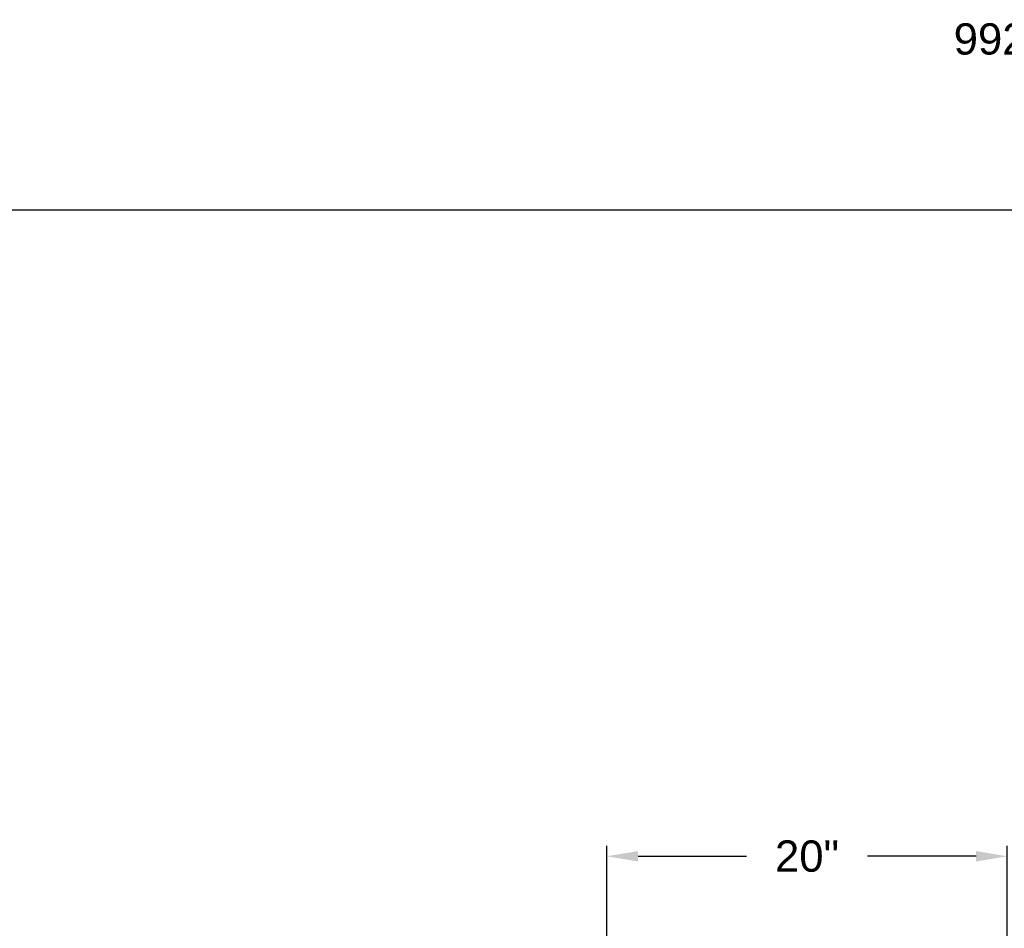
# Model space of a CAD drawing. Header units: inches. Extents: x 170 to 312, y 215 to 248.
# Tile 77 of 256: x 173.97 to 176.92, y 245.03 to 247.75. Entities that reach past the tile are written whole.
import ezdxf

# ---------------------------------------------------------------- set-up
doc = ezdxf.new("R2010")
doc.units = ezdxf.units.IN
doc.header["$LTSCALE"] = 0.25
doc.header["$MEASUREMENT"] = 0
doc.layers.add('ANNOTATIONS', color=1, linetype='Continuous')
doc.styles.add('ARIAL', font='arial.ttf', dxfattribs={"height": 0.09375})
doc.dimstyles.new('STANDARD$0', dxfattribs={"dimtxt": 0.09375, "dimasz": 0.09375, "dimexe": 0.03125, "dimexo": 0.046875, "dimgap": 0.09, "dimtad": 0, "dimtih": 1, "dimtoh": 1, "dimdec": 4, "dimzin": 0, "dimdsep": 46, "dimtxsty": 'ARIAL', "dimcen": 0.09, "dimadec": 0, "dimazin": 0, "dimtfac": 1, "dimtdec": 4, "dimtofl": 0, "dimtmove": 0, "dimatfit": 1, "dimfxl": 1, "dimtolj": 1, "dimtzin": 0, "dimarcsym": 0})

# ---------------------------------------------------------------- blocks, each defined once
blk = doc.blocks.new('*D23')
at = {"layer": 'ANNOTATIONS', "color": 0, "lineweight": -2, "transparency": 16777216}
for p, q in [((175.7312, 244.667), (175.7312, 245.2746)), ((176.9319, 243.2737), (176.9319, 245.2746)), ((175.825, 245.2433), (176.1505, 245.2433)), ((176.8382, 245.2433), (176.5127, 245.2433))]:
    blk.add_line(p, q, dxfattribs=at)
at = {"layer": 'ANNOTATIONS', "color": 0, "transparency": 16777216}
for points in [[(175.825, 245.2589), (175.825, 245.2277), (175.7312, 245.2433)], [(176.8382, 245.2589), (176.8382, 245.2277), (176.9319, 245.2433)]]:
    blk.add_solid(points, dxfattribs=at)
at = {"layer": 'defpoints', "color": 0, "transparency": 16777216}
for p in [(175.7312, 245.2433), (175.7312, 244.6201), (176.9319, 243.2268)]:
    blk.add_point(p, dxfattribs=at)
at = {"layer": 'ANNOTATIONS', "color": 0, "transparency": 16777216, "insert": (176.3316, 245.2433), "char_height": 0.09375, "attachment_point": 5, "style": 'ARIAL'}
blk.add_mtext('\\A1;20"', dxfattribs=at)

msp = doc.modelspace()

# ---------------------------------------------------------------- linework, layer by layer
at = {"layer": 'defpoints'}
msp.add_lwpolyline([(189.05875, 234.44685), (169.58887, 234.44685), (169.58887, 247.18196), (189.05875, 247.18196)], close=True, dxfattribs=at)

# ---------------------------------------------------------------- texts
at = {"layer": 'ANNOTATIONS', "insert": (176.77122, 247.74099), "char_height": 0.09375, "width": 6.6097632, "attachment_point": 1, "line_spacing_factor": 0.86134, "style": 'ARIAL'}
msp.add_mtext('992 MOTOR LH - 115V 1-PHASE (110-120V RANGE) OR 230V 1-PHASE (208-245V RANGE)', dxfattribs=at)

# ---------------------------------------------------------------- dimensions: what is measured, and where the dimension line sits
at = {"layer": 'ANNOTATIONS'}
dim = msp.add_linear_dim(base=(175.73123, 245.24332), p1=(176.93192, 243.22683), p2=(175.73123, 244.62008), text='20"', dimstyle='STANDARD$0', dxfattribs=at)
dim.commit()
dim.dimension.update_dxf_attribs({"geometry": '*D23', "text_midpoint": (176.33157, 245.24332), "dimtype": 160})

doc.saveas('drawing.dxf')
